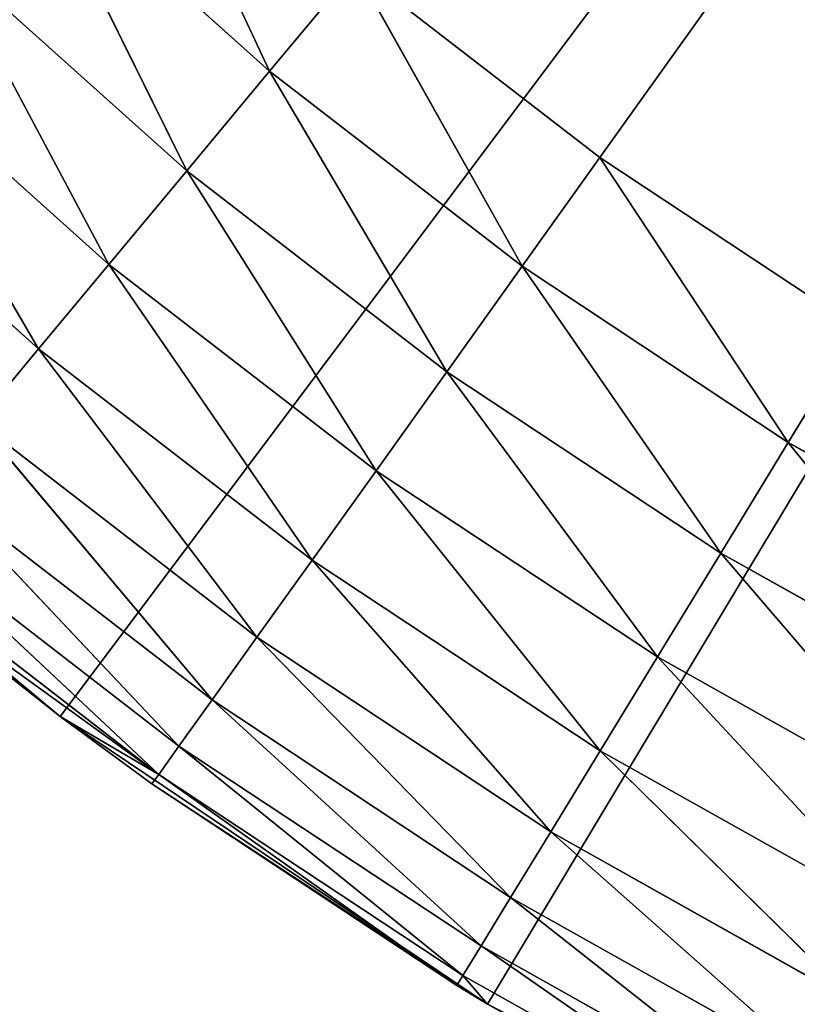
# Model space of a CAD drawing. Header units: centimetres. Extents: x 0.1 to 28.1, y 0.1 to 9.9.
# Tile 203 of 256: x 24.249 to 24.35, y 7.451 to 7.578. Entities that reach past the tile are written whole.
import ezdxf

# ---------------------------------------------------------------- set-up
doc = ezdxf.new("R2010")
doc.units = ezdxf.units.CM
doc.header["$LTSCALE"] = 2.54
doc.layers.get('0').update_dxf_attribs({"true_color": 0xff5454})

# ---------------------------------------------------------------- blocks, each defined once
blk = doc.blocks.new('P__ka na papier toaletowy COVUU.STL')
at = {"color": 0}
for p, q in [((24.64437, 8.00778, 22.15), (24.25423, 7.48788, 22.15)), ((24.64437, 8.00778, 22.15), (24.25423, 7.48788, 22.15)), ((24.30976, 7.45052, 22.15), (24.64437, 8.00778, 22.15)), ((24.30976, 7.45052, 22.15), (24.64437, 8.00778, 22.15)), ((24.32435, 7.56047, 22.65), (24.64437, 8.00778, 22.65)), ((24.32435, 7.56047, 22.65), (24.64437, 8.00778, 22.65)), ((24.28144, 7.57167, 22.64848), (24.26263, 7.61183, 22.65)), ((24.28144, 7.57167, 22.64848), (24.26263, 7.61183, 22.65)), ((24.27067, 7.55873, 22.64397), (24.25058, 7.59933, 22.64848)), ((24.27067, 7.55873, 22.64397), (24.25058, 7.59933, 22.64848)), ((24.28144, 7.57167, 22.64848), (24.25058, 7.59933, 22.64848)), ((24.28144, 7.57167, 22.64848), (24.25058, 7.59933, 22.64848)), ((24.26057, 7.54659, 22.6366), (24.23889, 7.58721, 22.64397)), ((24.26057, 7.54659, 22.6366), (24.23889, 7.58721, 22.64397)), ((24.27067, 7.55873, 22.64397), (24.23889, 7.58721, 22.64397)), ((24.27067, 7.55873, 22.64397), (24.23889, 7.58721, 22.64397)), ((24.29255, 7.58502, 22.65), (24.28144, 7.57167, 22.64848)), ((24.29255, 7.58502, 22.65), (24.28144, 7.57167, 22.64848)), ((24.29255, 7.58502, 22.65), (24.32435, 7.56047, 22.65)), ((24.29255, 7.58502, 22.65), (24.32435, 7.56047, 22.65)), ((24.29255, 7.58502, 22.65), (24.31424, 7.54634, 22.64848)), ((24.29255, 7.58502, 22.65), (24.31424, 7.54634, 22.64848)), ((24.25143, 7.53561, 22.62661), (24.22793, 7.57583, 22.6366)), ((24.25143, 7.53561, 22.62661), (24.22793, 7.57583, 22.6366)), ((24.26057, 7.54659, 22.6366), (24.22793, 7.57583, 22.6366)), ((24.26057, 7.54659, 22.6366), (24.22793, 7.57583, 22.6366)), ((24.28144, 7.57167, 22.64848), (24.27067, 7.55873, 22.64397)), ((24.28144, 7.57167, 22.64848), (24.27067, 7.55873, 22.64397)), ((24.28144, 7.57167, 22.64848), (24.31424, 7.54634, 22.64848)), ((24.28144, 7.57167, 22.64848), (24.31424, 7.54634, 22.64848)), ((24.28144, 7.57167, 22.64848), (24.30445, 7.53265, 22.64397)), ((24.28144, 7.57167, 22.64848), (24.30445, 7.53265, 22.64397)), ((24.25143, 7.53561, 22.62661), (24.21802, 7.56555, 22.62661)), ((24.25143, 7.53561, 22.62661), (24.21802, 7.56555, 22.62661)), ((24.31424, 7.54634, 22.64848), (24.32435, 7.56047, 22.65)), ((24.31424, 7.54634, 22.64848), (24.32435, 7.56047, 22.65)), ((24.32435, 7.56047, 22.65), (24.35785, 7.5383, 22.65)), ((24.32435, 7.56047, 22.65), (24.35785, 7.5383, 22.65)), ((24.32435, 7.56047, 22.65), (24.34881, 7.52348, 22.64848)), ((24.32435, 7.56047, 22.65), (24.34881, 7.52348, 22.64848)), ((24.27067, 7.55873, 22.64397), (24.26057, 7.54659, 22.6366)), ((24.27067, 7.55873, 22.64397), (24.26057, 7.54659, 22.6366)), ((24.27067, 7.55873, 22.64397), (24.30445, 7.53265, 22.64397)), ((24.27067, 7.55873, 22.64397), (24.30445, 7.53265, 22.64397)), ((24.27067, 7.55873, 22.64397), (24.29526, 7.5198, 22.6366)), ((24.27067, 7.55873, 22.64397), (24.29526, 7.5198, 22.6366)), ((24.26057, 7.54659, 22.6366), (24.25143, 7.53561, 22.62661)), ((24.26057, 7.54659, 22.6366), (24.25143, 7.53561, 22.62661)), ((24.26057, 7.54659, 22.6366), (24.29526, 7.5198, 22.6366)), ((24.26057, 7.54659, 22.6366), (24.29526, 7.5198, 22.6366)), ((24.26057, 7.54659, 22.6366), (24.28695, 7.50819, 22.62661)), ((24.26057, 7.54659, 22.6366), (24.28695, 7.50819, 22.62661)), ((24.30445, 7.53265, 22.64397), (24.31424, 7.54634, 22.64848)), ((24.30445, 7.53265, 22.64397), (24.31424, 7.54634, 22.64848)), ((24.31424, 7.54634, 22.64848), (24.34881, 7.52348, 22.64848)), ((24.31424, 7.54634, 22.64848), (24.34881, 7.52348, 22.64848)), ((24.31424, 7.54634, 22.64848), (24.34004, 7.5091, 22.64397)), ((24.31424, 7.54634, 22.64848), (24.34004, 7.5091, 22.64397)), ((24.35785, 7.5383, 22.65), (24.34881, 7.52348, 22.64848)), ((24.35785, 7.5383, 22.65), (24.34881, 7.52348, 22.64848)), ((24.25143, 7.53561, 22.62661), (24.24355, 7.52614, 22.61428)), ((24.25143, 7.53561, 22.62661), (24.24355, 7.52614, 22.61428)), ((24.25143, 7.53561, 22.62661), (24.28695, 7.50819, 22.62661)), ((24.25143, 7.53561, 22.62661), (24.28695, 7.50819, 22.62661)), ((24.25143, 7.53561, 22.62661), (24.27978, 7.49817, 22.61428)), ((24.25143, 7.53561, 22.62661), (24.27978, 7.49817, 22.61428)), ((24.29526, 7.5198, 22.6366), (24.30445, 7.53265, 22.64397)), ((24.29526, 7.5198, 22.6366), (24.30445, 7.53265, 22.64397)), ((24.30445, 7.53265, 22.64397), (24.34004, 7.5091, 22.64397)), ((24.30445, 7.53265, 22.64397), (24.34004, 7.5091, 22.64397)), ((24.30445, 7.53265, 22.64397), (24.33181, 7.49562, 22.6366)), ((24.30445, 7.53265, 22.64397), (24.33181, 7.49562, 22.6366)), ((24.20284, 7.53075, 22.15), (24.25423, 7.48788, 22.15)), ((24.20284, 7.53075, 22.15), (24.25423, 7.48788, 22.15)), ((24.24355, 7.52614, 22.61428), (24.27978, 7.49817, 22.61428)), ((24.24355, 7.52614, 22.61428), (24.27978, 7.49817, 22.61428)), ((24.24355, 7.52614, 22.61428), (24.27396, 7.49003, 22.6)), ((24.24355, 7.52614, 22.61428), (24.27396, 7.49003, 22.6)), ((24.34881, 7.52348, 22.64848), (24.34004, 7.5091, 22.64397)), ((24.34881, 7.52348, 22.64848), (24.34004, 7.5091, 22.64397)), ((24.37725, 7.48822, 22.64397), (24.34881, 7.52348, 22.64848)), ((24.37725, 7.48822, 22.64397), (24.34881, 7.52348, 22.64848)), ((24.38495, 7.50319, 22.64848), (24.34881, 7.52348, 22.64848)), ((24.38495, 7.50319, 22.64848), (24.34881, 7.52348, 22.64848)), ((24.28695, 7.50819, 22.62661), (24.29526, 7.5198, 22.6366)), ((24.28695, 7.50819, 22.62661), (24.29526, 7.5198, 22.6366)), ((24.29526, 7.5198, 22.6366), (24.33181, 7.49562, 22.6366)), ((24.29526, 7.5198, 22.6366), (24.33181, 7.49562, 22.6366)), ((24.29526, 7.5198, 22.6366), (24.32437, 7.48343, 22.62661)), ((24.29526, 7.5198, 22.6366), (24.32437, 7.48343, 22.62661)), ((24.23715, 7.51845, 22.6), (24.27396, 7.49003, 22.6)), ((24.23715, 7.51845, 22.6), (24.27396, 7.49003, 22.6)), ((24.23715, 7.51845, 22.6), (24.26967, 7.48404, 22.5842)), ((24.23715, 7.51845, 22.6), (24.26967, 7.48404, 22.5842)), ((24.23244, 7.51279, 22.5842), (24.26967, 7.48404, 22.5842)), ((24.23244, 7.51279, 22.5842), (24.26967, 7.48404, 22.5842)), ((24.23244, 7.51279, 22.5842), (24.26705, 7.48037, 22.56736)), ((24.23244, 7.51279, 22.5842), (24.26705, 7.48037, 22.56736)), ((24.22955, 7.50932, 22.56736), (24.26705, 7.48037, 22.56736)), ((24.22955, 7.50932, 22.56736), (24.26705, 7.48037, 22.56736)), ((24.34004, 7.5091, 22.64397), (24.33181, 7.49562, 22.6366)), ((24.34004, 7.5091, 22.64397), (24.33181, 7.49562, 22.6366)), ((24.37003, 7.47417, 22.6366), (24.34004, 7.5091, 22.64397)), ((24.37003, 7.47417, 22.6366), (24.34004, 7.5091, 22.64397)), ((24.37725, 7.48822, 22.64397), (24.34004, 7.5091, 22.64397)), ((24.37725, 7.48822, 22.64397), (24.34004, 7.5091, 22.64397)), ((24.25423, 7.48788, 22.15), (24.22858, 7.50816, 22.55)), ((24.25423, 7.48788, 22.15), (24.22858, 7.50816, 22.55)), ((24.25423, 7.48788, 22.55), (24.22858, 7.50816, 22.55)), ((24.22858, 7.50816, 22.55), (24.26705, 7.48037, 22.56736)), ((24.22858, 7.50816, 22.55), (24.26705, 7.48037, 22.56736)), ((24.25423, 7.48788, 22.55), (24.22858, 7.50816, 22.55)), ((24.27978, 7.49817, 22.61428), (24.28695, 7.50819, 22.62661)), ((24.27978, 7.49817, 22.61428), (24.28695, 7.50819, 22.62661)), ((24.28695, 7.50819, 22.62661), (24.32437, 7.48343, 22.62661)), ((24.28695, 7.50819, 22.62661), (24.32437, 7.48343, 22.62661)), ((24.28695, 7.50819, 22.62661), (24.31795, 7.47291, 22.61428)), ((24.28695, 7.50819, 22.62661), (24.31795, 7.47291, 22.61428)), ((24.27396, 7.49003, 22.6), (24.27978, 7.49817, 22.61428)), ((24.27396, 7.49003, 22.6), (24.27978, 7.49817, 22.61428)), ((24.27978, 7.49817, 22.61428), (24.31795, 7.47291, 22.61428)), ((24.27978, 7.49817, 22.61428), (24.31795, 7.47291, 22.61428)), ((24.27978, 7.49817, 22.61428), (24.31274, 7.46438, 22.6)), ((24.27978, 7.49817, 22.61428), (24.31274, 7.46438, 22.6)), ((24.33181, 7.49562, 22.6366), (24.32437, 7.48343, 22.62661)), ((24.33181, 7.49562, 22.6366), (24.32437, 7.48343, 22.62661)), ((24.3635, 7.46147, 22.62661), (24.33181, 7.49562, 22.6366)), ((24.3635, 7.46147, 22.62661), (24.33181, 7.49562, 22.6366)), ((24.37003, 7.47417, 22.6366), (24.33181, 7.49562, 22.6366)), ((24.37003, 7.47417, 22.6366), (24.33181, 7.49562, 22.6366)), ((24.26967, 7.48404, 22.5842), (24.27396, 7.49003, 22.6)), ((24.26967, 7.48404, 22.5842), (24.27396, 7.49003, 22.6)), ((24.27396, 7.49003, 22.6), (24.31274, 7.46438, 22.6)), ((24.27396, 7.49003, 22.6), (24.31274, 7.46438, 22.6)), ((24.27396, 7.49003, 22.6), (24.3089, 7.45809, 22.5842)), ((24.27396, 7.49003, 22.6), (24.3089, 7.45809, 22.5842)), ((24.25423, 7.48788, 22.15), (24.25423, 7.48788, 22.55)), ((24.25423, 7.48788, 22.15), (24.25423, 7.48788, 22.55)), ((24.25423, 7.48788, 22.15), (24.26616, 7.47914, 22.55)), ((24.26616, 7.47914, 22.55), (24.25423, 7.48788, 22.55)), ((24.25423, 7.48788, 22.15), (24.26616, 7.47914, 22.55)), ((24.25423, 7.48788, 22.15), (24.30976, 7.45052, 22.15)), ((24.25423, 7.48788, 22.15), (24.30976, 7.45052, 22.15)), ((24.25423, 7.48788, 22.55), (24.26705, 7.48037, 22.56736)), ((24.25423, 7.48788, 22.55), (24.26705, 7.48037, 22.56736)), ((24.26616, 7.47914, 22.55), (24.25423, 7.48788, 22.55)), ((24.26705, 7.48037, 22.56736), (24.26967, 7.48404, 22.5842)), ((24.26705, 7.48037, 22.56736), (24.26967, 7.48404, 22.5842)), ((24.26967, 7.48404, 22.5842), (24.3089, 7.45809, 22.5842)), ((24.26967, 7.48404, 22.5842), (24.3089, 7.45809, 22.5842)), ((24.26967, 7.48404, 22.5842), (24.30655, 7.45424, 22.56736)), ((24.26967, 7.48404, 22.5842), (24.30655, 7.45424, 22.56736)), ((24.32437, 7.48343, 22.62661), (24.31795, 7.47291, 22.61428)), ((24.32437, 7.48343, 22.62661), (24.31795, 7.47291, 22.61428)), ((24.35786, 7.45051, 22.61428), (24.32437, 7.48343, 22.62661)), ((24.35786, 7.45051, 22.61428), (24.32437, 7.48343, 22.62661)), ((24.3635, 7.46147, 22.62661), (24.32437, 7.48343, 22.62661)), ((24.3635, 7.46147, 22.62661), (24.32437, 7.48343, 22.62661)), ((24.26705, 7.48037, 22.56736), (24.26616, 7.47914, 22.55)), ((24.26705, 7.48037, 22.56736), (24.26616, 7.47914, 22.55)), ((24.26705, 7.48037, 22.56736), (24.30655, 7.45424, 22.56736)), ((24.26705, 7.48037, 22.56736), (24.30655, 7.45424, 22.56736)), ((24.26705, 7.48037, 22.56736), (24.30576, 7.45294, 22.55)), ((24.26705, 7.48037, 22.56736), (24.30576, 7.45294, 22.55)), ((24.30976, 7.45052, 22.15), (24.26616, 7.47914, 22.55)), ((24.30976, 7.45052, 22.15), (24.26616, 7.47914, 22.55)), ((24.30576, 7.45294, 22.55), (24.26616, 7.47914, 22.55)), ((24.30576, 7.45294, 22.55), (24.26616, 7.47914, 22.55)), ((24.31795, 7.47291, 22.61428), (24.31274, 7.46438, 22.6)), ((24.31795, 7.47291, 22.61428), (24.31274, 7.46438, 22.6)), ((24.35329, 7.44162, 22.6), (24.31795, 7.47291, 22.61428)), ((24.35329, 7.44162, 22.6), (24.31795, 7.47291, 22.61428)), ((24.35786, 7.45051, 22.61428), (24.31795, 7.47291, 22.61428)), ((24.35786, 7.45051, 22.61428), (24.31795, 7.47291, 22.61428)), ((24.31274, 7.46438, 22.6), (24.3089, 7.45809, 22.5842)), ((24.31274, 7.46438, 22.6), (24.3089, 7.45809, 22.5842)), ((24.34992, 7.43507, 22.5842), (24.31274, 7.46438, 22.6)), ((24.34992, 7.43507, 22.5842), (24.31274, 7.46438, 22.6)), ((24.35329, 7.44162, 22.6), (24.31274, 7.46438, 22.6)), ((24.35329, 7.44162, 22.6), (24.31274, 7.46438, 22.6)), ((24.3089, 7.45809, 22.5842), (24.30655, 7.45424, 22.56736)), ((24.3089, 7.45809, 22.5842), (24.30655, 7.45424, 22.56736)), ((24.34786, 7.43105, 22.56736), (24.3089, 7.45809, 22.5842)), ((24.34786, 7.43105, 22.56736), (24.3089, 7.45809, 22.5842)), ((24.34992, 7.43507, 22.5842), (24.3089, 7.45809, 22.5842)), ((24.34992, 7.43507, 22.5842), (24.3089, 7.45809, 22.5842)), ((24.30655, 7.45424, 22.56736), (24.30576, 7.45294, 22.55)), ((24.30976, 7.45052, 22.55), (24.30655, 7.45424, 22.56736)), ((24.34786, 7.43105, 22.56736), (24.30655, 7.45424, 22.56736)), ((24.34786, 7.43105, 22.56736), (24.30655, 7.45424, 22.56736)), ((24.30976, 7.45052, 22.15), (24.30576, 7.45294, 22.55)), ((24.30976, 7.45052, 22.55), (24.30576, 7.45294, 22.55)), ((24.30976, 7.45052, 22.15), (24.30576, 7.45294, 22.55)), ((24.34716, 7.4297, 22.55), (24.30976, 7.45052, 22.15)), ((24.30976, 7.45052, 22.15), (24.36883, 7.41907, 22.15)), ((24.34716, 7.4297, 22.55), (24.30976, 7.45052, 22.15)), ((24.34716, 7.4297, 22.55), (24.30976, 7.45052, 22.55)), ((24.30976, 7.45052, 22.55), (24.30976, 7.45052, 22.15)), ((24.30976, 7.45052, 22.55), (24.30976, 7.45052, 22.15)), ((24.30976, 7.45052, 22.15), (24.36883, 7.41907, 22.15)), ((24.34716, 7.4297, 22.55), (24.30976, 7.45052, 22.55)), ((24.34786, 7.43105, 22.56736), (24.30976, 7.45052, 22.55)), ((24.34786, 7.43105, 22.56736), (24.30976, 7.45052, 22.55))]:
    blk.add_line(p, q, dxfattribs=at)
mesh = blk.add_polyface(dxfattribs=at)
corners = [(27.64437, 0.05778, 34.05), (0.64437, 9.85778, 34.05), (27.64437, 9.85778, 34.05)]
mesh.append_faces([[corners[k] for k in face] for face in [(0, 1, 2)]], dxfattribs={"color": 0})
mesh = blk.add_polyface(dxfattribs=at)
corners = [(27.64437, 0.05778, 34.05), (0.64437, 0.05778, 34.05), (0.64437, 9.85778, 34.05)]
mesh.append_faces([[corners[k] for k in face] for face in [(0, 1, 2)]], dxfattribs={"color": 0})
mesh = blk.add_polyface(dxfattribs=at)
corners = [(27.64437, 9.85778, 34.25), (0.64437, 0.05778, 34.25), (27.64437, 0.05778, 34.25)]
mesh.append_faces([[corners[k] for k in face] for face in [(0, 1, 2)]], dxfattribs={"color": 0})
mesh = blk.add_polyface(dxfattribs=at)
corners = [(27.64437, 9.85778, 34.25), (0.64437, 9.85778, 34.25), (0.64437, 0.05778, 34.25)]
mesh.append_faces([[corners[k] for k in face] for face in [(0, 1, 2)]], dxfattribs={"color": 0})
mesh = blk.add_polyface(dxfattribs=at)
corners = [(24.64437, 8.00778, 22.15), (24.20284, 7.53075, 22.15), (24.15614, 7.57868, 22.15)]
mesh.append_faces([[corners[k] for k in face] for face in [(0, 1, 2)]], dxfattribs={"color": 0})
mesh = blk.add_polyface(dxfattribs=at)
corners = [(24.64437, 8.00778, 22.15), (24.25423, 7.48788, 22.15), (24.20284, 7.53075, 22.15)]
mesh.append_faces([[corners[k] for k in face] for face in [(0, 1, 2)]], dxfattribs={"color": 0})
mesh = blk.add_polyface(dxfattribs=at)
corners = [(24.64437, 8.00778, 22.15), (24.30976, 7.45052, 22.15), (24.25423, 7.48788, 22.15)]
mesh.append_faces([[corners[k] for k in face] for face in [(0, 1, 2)]], dxfattribs={"color": 0})
mesh = blk.add_polyface(dxfattribs=at)
corners = [(24.64437, 8.00778, 22.65), (24.29255, 7.58502, 22.65), (24.32435, 7.56047, 22.65)]
mesh.append_faces([[corners[k] for k in face] for face in [(0, 1, 2)]], dxfattribs={"color": 0})
mesh = blk.add_polyface(dxfattribs=at)
corners = [(24.64437, 8.00778, 22.15), (24.36883, 7.41907, 22.15), (24.30976, 7.45052, 22.15)]
mesh.append_faces([[corners[k] for k in face] for face in [(0, 1, 2)]], dxfattribs={"color": 0})
mesh = blk.add_polyface(dxfattribs=at)
corners = [(24.64437, 8.00778, 22.65), (24.32435, 7.56047, 22.65), (24.35785, 7.5383, 22.65)]
mesh.append_faces([[corners[k] for k in face] for face in [(0, 1, 2)]], dxfattribs={"color": 0})
mesh = blk.add_polyface(dxfattribs=at)
corners = [(28.14437, 6.05778, 22.15), (3.98905, 7.947, 22.15), (3.97326, 7.88807, 22.15)]
mesh.append_faces([[corners[k] for k in face] for face in [(0, 1, 2)]], dxfattribs={"color": 0})
mesh = blk.add_polyface(dxfattribs=at)
corners = [(28.14437, 6.05778, 22.15), (24.64437, 7.65778, 22.15), (3.98905, 7.947, 22.15)]
mesh.append_faces([[corners[k] for k in face] for face in [(0, 1, 2)]], dxfattribs={"color": 0})
mesh = blk.add_polyface(dxfattribs=at)
corners = [(24.34126, 7.83278, 22.05), (0.14437, 6.05778, 22.05), (24.31548, 7.88807, 22.05)]
mesh.append_faces([[corners[k] for k in face] for face in [(0, 1, 2)]], dxfattribs={"color": 0})
mesh = blk.add_polyface(dxfattribs=at)
corners = [(24.31548, 7.88807, 22.05), (0.14437, 6.05778, 22.05), (3.70515, 7.66309, 22.05)]
mesh.append_faces([[corners[k] for k in face] for face in [(0, 1, 2)]], dxfattribs={"color": 0})
mesh = blk.add_polyface(dxfattribs=at)
corners = [(28.14437, 6.05778, 22.15), (3.97326, 7.88807, 22.15), (3.94748, 7.83278, 22.15)]
mesh.append_faces([[corners[k] for k in face] for face in [(0, 1, 2)]], dxfattribs={"color": 0})
mesh = blk.add_polyface(dxfattribs=at)
corners = [(24.37626, 7.7828, 22.05), (0.14437, 6.05778, 22.05), (24.34126, 7.83278, 22.05)]
mesh.append_faces([[corners[k] for k in face] for face in [(0, 1, 2)]], dxfattribs={"color": 0})
mesh = blk.add_polyface(dxfattribs=at)
corners = [(28.14437, 6.05778, 22.15), (3.94748, 7.83278, 22.15), (3.91249, 7.7828, 22.15)]
mesh.append_faces([[corners[k] for k in face] for face in [(0, 1, 2)]], dxfattribs={"color": 0})
mesh = blk.add_polyface(dxfattribs=at)
corners = [(24.4194, 7.73966, 22.05), (0.14437, 6.05778, 22.05), (24.37626, 7.7828, 22.05)]
mesh.append_faces([[corners[k] for k in face] for face in [(0, 1, 2)]], dxfattribs={"color": 0})
mesh = blk.add_polyface(dxfattribs=at)
corners = [(28.14437, 6.05778, 22.15), (3.91249, 7.7828, 22.15), (3.86935, 7.73966, 22.15)]
mesh.append_faces([[corners[k] for k in face] for face in [(0, 1, 2)]], dxfattribs={"color": 0})
mesh = blk.add_polyface(dxfattribs=at)
corners = [(24.46937, 7.70467, 22.05), (0.14437, 6.05778, 22.05), (24.4194, 7.73966, 22.05)]
mesh.append_faces([[corners[k] for k in face] for face in [(0, 1, 2)]], dxfattribs={"color": 0})
mesh = blk.add_polyface(dxfattribs=at)
corners = [(28.14437, 6.05778, 22.15), (3.86935, 7.73966, 22.15), (3.81937, 7.70467, 22.15)]
mesh.append_faces([[corners[k] for k in face] for face in [(0, 1, 2)]], dxfattribs={"color": 0})
mesh = blk.add_polyface(dxfattribs=at)
corners = [(24.52466, 7.67888, 22.05), (0.14437, 6.05778, 22.05), (24.46937, 7.70467, 22.05)]
mesh.append_faces([[corners[k] for k in face] for face in [(0, 1, 2)]], dxfattribs={"color": 0})
mesh = blk.add_polyface(dxfattribs=at)
corners = [(28.14437, 6.05778, 22.15), (3.81937, 7.70467, 22.15), (3.76408, 7.67888, 22.15)]
mesh.append_faces([[corners[k] for k in face] for face in [(0, 1, 2)]], dxfattribs={"color": 0})
mesh = blk.add_polyface(dxfattribs=at)
corners = [(28.14437, 6.05778, 22.05), (0.14437, 6.05778, 22.05), (24.52466, 7.67888, 22.05)]
mesh.append_faces([[corners[k] for k in face] for face in [(0, 1, 2)]], dxfattribs={"color": 0})
mesh = blk.add_polyface(dxfattribs=at)
corners = [(28.14437, 6.05778, 22.15), (3.76408, 7.67888, 22.15), (0.14437, 6.05778, 22.15)]
mesh.append_faces([[corners[k] for k in face] for face in [(0, 1, 2)]], dxfattribs={"color": 0})
mesh = blk.add_polyface(dxfattribs=at)
corners = [(24.28144, 7.57167, 22.64848), (24.26263, 7.61183, 22.65), (24.25058, 7.59933, 22.64848)]
mesh.append_faces([[corners[k] for k in face] for face in [(0, 1, 2)]], dxfattribs={"color": 0})
mesh = blk.add_polyface(dxfattribs=at)
corners = [(24.29255, 7.58502, 22.65), (24.26263, 7.61183, 22.65), (24.28144, 7.57167, 22.64848)]
mesh.append_faces([[corners[k] for k in face] for face in [(0, 1, 2)]], dxfattribs={"color": 0})
mesh = blk.add_polyface(dxfattribs=at)
corners = [(24.27067, 7.55873, 22.64397), (24.25058, 7.59933, 22.64848), (24.23889, 7.58721, 22.64397)]
mesh.append_faces([[corners[k] for k in face] for face in [(0, 1, 2)]], dxfattribs={"color": 0})
mesh = blk.add_polyface(dxfattribs=at)
corners = [(24.28144, 7.57167, 22.64848), (24.25058, 7.59933, 22.64848), (24.27067, 7.55873, 22.64397)]
mesh.append_faces([[corners[k] for k in face] for face in [(0, 1, 2)]], dxfattribs={"color": 0})
mesh = blk.add_polyface(dxfattribs=at)
corners = [(24.26057, 7.54659, 22.6366), (24.23889, 7.58721, 22.64397), (24.22793, 7.57583, 22.6366)]
mesh.append_faces([[corners[k] for k in face] for face in [(0, 1, 2)]], dxfattribs={"color": 0})
mesh = blk.add_polyface(dxfattribs=at)
corners = [(24.27067, 7.55873, 22.64397), (24.23889, 7.58721, 22.64397), (24.26057, 7.54659, 22.6366)]
mesh.append_faces([[corners[k] for k in face] for face in [(0, 1, 2)]], dxfattribs={"color": 0})
mesh = blk.add_polyface(dxfattribs=at)
corners = [(24.31424, 7.54634, 22.64848), (24.29255, 7.58502, 22.65), (24.28144, 7.57167, 22.64848)]
mesh.append_faces([[corners[k] for k in face] for face in [(0, 1, 2)]], dxfattribs={"color": 0})
mesh = blk.add_polyface(dxfattribs=at)
corners = [(24.32435, 7.56047, 22.65), (24.29255, 7.58502, 22.65), (24.31424, 7.54634, 22.64848)]
mesh.append_faces([[corners[k] for k in face] for face in [(0, 1, 2)]], dxfattribs={"color": 0})
mesh = blk.add_polyface(dxfattribs=at)
corners = [(24.25143, 7.53561, 22.62661), (24.22793, 7.57583, 22.6366), (24.21802, 7.56555, 22.62661)]
mesh.append_faces([[corners[k] for k in face] for face in [(0, 1, 2)]], dxfattribs={"color": 0})
mesh = blk.add_polyface(dxfattribs=at)
corners = [(24.26057, 7.54659, 22.6366), (24.22793, 7.57583, 22.6366), (24.25143, 7.53561, 22.62661)]
mesh.append_faces([[corners[k] for k in face] for face in [(0, 1, 2)]], dxfattribs={"color": 0})
mesh = blk.add_polyface(dxfattribs=at)
corners = [(24.30445, 7.53265, 22.64397), (24.28144, 7.57167, 22.64848), (24.27067, 7.55873, 22.64397)]
mesh.append_faces([[corners[k] for k in face] for face in [(0, 1, 2)]], dxfattribs={"color": 0})
mesh = blk.add_polyface(dxfattribs=at)
corners = [(24.31424, 7.54634, 22.64848), (24.28144, 7.57167, 22.64848), (24.30445, 7.53265, 22.64397)]
mesh.append_faces([[corners[k] for k in face] for face in [(0, 1, 2)]], dxfattribs={"color": 0})
mesh = blk.add_polyface(dxfattribs=at)
corners = [(24.25143, 7.53561, 22.62661), (24.21802, 7.56555, 22.62661), (24.24355, 7.52614, 22.61428)]
mesh.append_faces([[corners[k] for k in face] for face in [(0, 1, 2)]], dxfattribs={"color": 0})
mesh = blk.add_polyface(dxfattribs=at)
corners = [(24.34881, 7.52348, 22.64848), (24.32435, 7.56047, 22.65), (24.31424, 7.54634, 22.64848)]
mesh.append_faces([[corners[k] for k in face] for face in [(0, 1, 2)]], dxfattribs={"color": 0})
mesh = blk.add_polyface(dxfattribs=at)
corners = [(24.35785, 7.5383, 22.65), (24.32435, 7.56047, 22.65), (24.34881, 7.52348, 22.64848)]
mesh.append_faces([[corners[k] for k in face] for face in [(0, 1, 2)]], dxfattribs={"color": 0})
mesh = blk.add_polyface(dxfattribs=at)
corners = [(24.29526, 7.5198, 22.6366), (24.27067, 7.55873, 22.64397), (24.26057, 7.54659, 22.6366)]
mesh.append_faces([[corners[k] for k in face] for face in [(0, 1, 2)]], dxfattribs={"color": 0})
mesh = blk.add_polyface(dxfattribs=at)
corners = [(24.30445, 7.53265, 22.64397), (24.27067, 7.55873, 22.64397), (24.29526, 7.5198, 22.6366)]
mesh.append_faces([[corners[k] for k in face] for face in [(0, 1, 2)]], dxfattribs={"color": 0})
mesh = blk.add_polyface(dxfattribs=at)
corners = [(24.28695, 7.50819, 22.62661), (24.26057, 7.54659, 22.6366), (24.25143, 7.53561, 22.62661)]
mesh.append_faces([[corners[k] for k in face] for face in [(0, 1, 2)]], dxfattribs={"color": 0})
mesh = blk.add_polyface(dxfattribs=at)
corners = [(24.29526, 7.5198, 22.6366), (24.26057, 7.54659, 22.6366), (24.28695, 7.50819, 22.62661)]
mesh.append_faces([[corners[k] for k in face] for face in [(0, 1, 2)]], dxfattribs={"color": 0})
mesh = blk.add_polyface(dxfattribs=at)
corners = [(24.34004, 7.5091, 22.64397), (24.31424, 7.54634, 22.64848), (24.30445, 7.53265, 22.64397)]
mesh.append_faces([[corners[k] for k in face] for face in [(0, 1, 2)]], dxfattribs={"color": 0})
mesh = blk.add_polyface(dxfattribs=at)
corners = [(24.34881, 7.52348, 22.64848), (24.31424, 7.54634, 22.64848), (24.34004, 7.5091, 22.64397)]
mesh.append_faces([[corners[k] for k in face] for face in [(0, 1, 2)]], dxfattribs={"color": 0})
mesh = blk.add_polyface(dxfattribs=at)
corners = [(24.38495, 7.50319, 22.64848), (24.35785, 7.5383, 22.65), (24.34881, 7.52348, 22.64848)]
mesh.append_faces([[corners[k] for k in face] for face in [(0, 1, 2)]], dxfattribs={"color": 0})
mesh = blk.add_polyface(dxfattribs=at)
corners = [(24.27978, 7.49817, 22.61428), (24.25143, 7.53561, 22.62661), (24.24355, 7.52614, 22.61428)]
mesh.append_faces([[corners[k] for k in face] for face in [(0, 1, 2)]], dxfattribs={"color": 0})
mesh = blk.add_polyface(dxfattribs=at)
corners = [(24.28695, 7.50819, 22.62661), (24.25143, 7.53561, 22.62661), (24.27978, 7.49817, 22.61428)]
mesh.append_faces([[corners[k] for k in face] for face in [(0, 1, 2)]], dxfattribs={"color": 0})
mesh = blk.add_polyface(dxfattribs=at)
corners = [(24.33181, 7.49562, 22.6366), (24.30445, 7.53265, 22.64397), (24.29526, 7.5198, 22.6366)]
mesh.append_faces([[corners[k] for k in face] for face in [(0, 1, 2)]], dxfattribs={"color": 0})
mesh = blk.add_polyface(dxfattribs=at)
corners = [(24.34004, 7.5091, 22.64397), (24.30445, 7.53265, 22.64397), (24.33181, 7.49562, 22.6366)]
mesh.append_faces([[corners[k] for k in face] for face in [(0, 1, 2)]], dxfattribs={"color": 0})
mesh = blk.add_polyface(dxfattribs=at)
corners = [(24.22858, 7.50816, 22.55), (24.20284, 7.53075, 22.15), (24.25423, 7.48788, 22.15)]
mesh.append_faces([[corners[k] for k in face] for face in [(0, 1, 2)]], dxfattribs={"color": 0})
mesh = blk.add_polyface(dxfattribs=at)
corners = [(24.24355, 7.52614, 22.61428), (24.23715, 7.51845, 22.6), (24.27396, 7.49003, 22.6)]
mesh.append_faces([[corners[k] for k in face] for face in [(0, 1, 2)]], dxfattribs={"color": 0})
mesh = blk.add_polyface(dxfattribs=at)
corners = [(24.24355, 7.52614, 22.61428), (24.27396, 7.49003, 22.6), (24.27978, 7.49817, 22.61428)]
mesh.append_faces([[corners[k] for k in face] for face in [(0, 1, 2)]], dxfattribs={"color": 0})
mesh = blk.add_polyface(dxfattribs=at)
corners = [(24.37725, 7.48822, 22.64397), (24.34881, 7.52348, 22.64848), (24.34004, 7.5091, 22.64397)]
mesh.append_faces([[corners[k] for k in face] for face in [(0, 1, 2)]], dxfattribs={"color": 0})
mesh = blk.add_polyface(dxfattribs=at)
corners = [(24.38495, 7.50319, 22.64848), (24.34881, 7.52348, 22.64848), (24.37725, 7.48822, 22.64397)]
mesh.append_faces([[corners[k] for k in face] for face in [(0, 1, 2)]], dxfattribs={"color": 0})
mesh = blk.add_polyface(dxfattribs=at)
corners = [(24.32437, 7.48343, 22.62661), (24.29526, 7.5198, 22.6366), (24.28695, 7.50819, 22.62661)]
mesh.append_faces([[corners[k] for k in face] for face in [(0, 1, 2)]], dxfattribs={"color": 0})
mesh = blk.add_polyface(dxfattribs=at)
corners = [(24.33181, 7.49562, 22.6366), (24.29526, 7.5198, 22.6366), (24.32437, 7.48343, 22.62661)]
mesh.append_faces([[corners[k] for k in face] for face in [(0, 1, 2)]], dxfattribs={"color": 0})
mesh = blk.add_polyface(dxfattribs=at)
corners = [(24.23715, 7.51845, 22.6), (24.23244, 7.51279, 22.5842), (24.26967, 7.48404, 22.5842)]
mesh.append_faces([[corners[k] for k in face] for face in [(0, 1, 2)]], dxfattribs={"color": 0})
mesh = blk.add_polyface(dxfattribs=at)
corners = [(24.23715, 7.51845, 22.6), (24.26967, 7.48404, 22.5842), (24.27396, 7.49003, 22.6)]
mesh.append_faces([[corners[k] for k in face] for face in [(0, 1, 2)]], dxfattribs={"color": 0})
mesh = blk.add_polyface(dxfattribs=at)
corners = [(24.23244, 7.51279, 22.5842), (24.22955, 7.50932, 22.56736), (24.26705, 7.48037, 22.56736)]
mesh.append_faces([[corners[k] for k in face] for face in [(0, 1, 2)]], dxfattribs={"color": 0})
mesh = blk.add_polyface(dxfattribs=at)
corners = [(24.23244, 7.51279, 22.5842), (24.26705, 7.48037, 22.56736), (24.26967, 7.48404, 22.5842)]
mesh.append_faces([[corners[k] for k in face] for face in [(0, 1, 2)]], dxfattribs={"color": 0})
mesh = blk.add_polyface(dxfattribs=at)
corners = [(24.22955, 7.50932, 22.56736), (24.22858, 7.50816, 22.55), (24.26705, 7.48037, 22.56736)]
mesh.append_faces([[corners[k] for k in face] for face in [(0, 1, 2)]], dxfattribs={"color": 0})
mesh = blk.add_polyface(dxfattribs=at)
corners = [(24.37003, 7.47417, 22.6366), (24.34004, 7.5091, 22.64397), (24.33181, 7.49562, 22.6366)]
mesh.append_faces([[corners[k] for k in face] for face in [(0, 1, 2)]], dxfattribs={"color": 0})
mesh = blk.add_polyface(dxfattribs=at)
corners = [(24.37725, 7.48822, 22.64397), (24.34004, 7.5091, 22.64397), (24.37003, 7.47417, 22.6366)]
mesh.append_faces([[corners[k] for k in face] for face in [(0, 1, 2)]], dxfattribs={"color": 0})
mesh = blk.add_polyface(dxfattribs=at)
corners = [(24.22858, 7.50816, 22.55), (24.25423, 7.48788, 22.15), (24.25423, 7.48788, 22.55)]
mesh.append_faces([[corners[k] for k in face] for face in [(0, 1, 2)]], dxfattribs={"color": 0})
mesh = blk.add_polyface(dxfattribs=at)
corners = [(24.26705, 7.48037, 22.56736), (24.22858, 7.50816, 22.55), (24.25423, 7.48788, 22.55)]
mesh.append_faces([[corners[k] for k in face] for face in [(0, 1, 2)]], dxfattribs={"color": 0})
mesh = blk.add_polyface(dxfattribs=at)
corners = [(24.31795, 7.47291, 22.61428), (24.28695, 7.50819, 22.62661), (24.27978, 7.49817, 22.61428)]
mesh.append_faces([[corners[k] for k in face] for face in [(0, 1, 2)]], dxfattribs={"color": 0})
mesh = blk.add_polyface(dxfattribs=at)
corners = [(24.32437, 7.48343, 22.62661), (24.28695, 7.50819, 22.62661), (24.31795, 7.47291, 22.61428)]
mesh.append_faces([[corners[k] for k in face] for face in [(0, 1, 2)]], dxfattribs={"color": 0})
mesh = blk.add_polyface(dxfattribs=at)
corners = [(24.27978, 7.49817, 22.61428), (24.27396, 7.49003, 22.6), (24.31274, 7.46438, 22.6)]
mesh.append_faces([[corners[k] for k in face] for face in [(0, 1, 2)]], dxfattribs={"color": 0})
mesh = blk.add_polyface(dxfattribs=at)
corners = [(24.27978, 7.49817, 22.61428), (24.31274, 7.46438, 22.6), (24.31795, 7.47291, 22.61428)]
mesh.append_faces([[corners[k] for k in face] for face in [(0, 1, 2)]], dxfattribs={"color": 0})
mesh = blk.add_polyface(dxfattribs=at)
corners = [(24.3635, 7.46147, 22.62661), (24.33181, 7.49562, 22.6366), (24.32437, 7.48343, 22.62661)]
mesh.append_faces([[corners[k] for k in face] for face in [(0, 1, 2)]], dxfattribs={"color": 0})
mesh = blk.add_polyface(dxfattribs=at)
corners = [(24.37003, 7.47417, 22.6366), (24.33181, 7.49562, 22.6366), (24.3635, 7.46147, 22.62661)]
mesh.append_faces([[corners[k] for k in face] for face in [(0, 1, 2)]], dxfattribs={"color": 0})
mesh = blk.add_polyface(dxfattribs=at)
corners = [(24.27396, 7.49003, 22.6), (24.26967, 7.48404, 22.5842), (24.3089, 7.45809, 22.5842)]
mesh.append_faces([[corners[k] for k in face] for face in [(0, 1, 2)]], dxfattribs={"color": 0})
mesh = blk.add_polyface(dxfattribs=at)
corners = [(24.27396, 7.49003, 22.6), (24.3089, 7.45809, 22.5842), (24.31274, 7.46438, 22.6)]
mesh.append_faces([[corners[k] for k in face] for face in [(0, 1, 2)]], dxfattribs={"color": 0})
mesh = blk.add_polyface(dxfattribs=at)
corners = [(24.25423, 7.48788, 22.55), (24.25423, 7.48788, 22.15), (24.26616, 7.47914, 22.55)]
mesh.append_faces([[corners[k] for k in face] for face in [(0, 1, 2)]], dxfattribs={"color": 0})
mesh = blk.add_polyface(dxfattribs=at)
corners = [(24.26616, 7.47914, 22.55), (24.25423, 7.48788, 22.15), (24.30976, 7.45052, 22.15)]
mesh.append_faces([[corners[k] for k in face] for face in [(0, 1, 2)]], dxfattribs={"color": 0})
mesh = blk.add_polyface(dxfattribs=at)
corners = [(24.26705, 7.48037, 22.56736), (24.25423, 7.48788, 22.55), (24.26616, 7.47914, 22.55)]
mesh.append_faces([[corners[k] for k in face] for face in [(0, 1, 2)]], dxfattribs={"color": 0})
mesh = blk.add_polyface(dxfattribs=at)
corners = [(24.26967, 7.48404, 22.5842), (24.26705, 7.48037, 22.56736), (24.30655, 7.45424, 22.56736)]
mesh.append_faces([[corners[k] for k in face] for face in [(0, 1, 2)]], dxfattribs={"color": 0})
mesh = blk.add_polyface(dxfattribs=at)
corners = [(24.26967, 7.48404, 22.5842), (24.30655, 7.45424, 22.56736), (24.3089, 7.45809, 22.5842)]
mesh.append_faces([[corners[k] for k in face] for face in [(0, 1, 2)]], dxfattribs={"color": 0})
mesh = blk.add_polyface(dxfattribs=at)
corners = [(24.35786, 7.45051, 22.61428), (24.32437, 7.48343, 22.62661), (24.31795, 7.47291, 22.61428)]
mesh.append_faces([[corners[k] for k in face] for face in [(0, 1, 2)]], dxfattribs={"color": 0})
mesh = blk.add_polyface(dxfattribs=at)
corners = [(24.3635, 7.46147, 22.62661), (24.32437, 7.48343, 22.62661), (24.35786, 7.45051, 22.61428)]
mesh.append_faces([[corners[k] for k in face] for face in [(0, 1, 2)]], dxfattribs={"color": 0})
mesh = blk.add_polyface(dxfattribs=at)
corners = [(24.26705, 7.48037, 22.56736), (24.26616, 7.47914, 22.55), (24.30576, 7.45294, 22.55)]
mesh.append_faces([[corners[k] for k in face] for face in [(0, 1, 2)]], dxfattribs={"color": 0})
mesh = blk.add_polyface(dxfattribs=at)
corners = [(24.26705, 7.48037, 22.56736), (24.30576, 7.45294, 22.55), (24.30655, 7.45424, 22.56736)]
mesh.append_faces([[corners[k] for k in face] for face in [(0, 1, 2)]], dxfattribs={"color": 0})
mesh = blk.add_polyface(dxfattribs=at)
corners = [(24.26616, 7.47914, 22.55), (24.30976, 7.45052, 22.15), (24.30576, 7.45294, 22.55)]
mesh.append_faces([[corners[k] for k in face] for face in [(0, 1, 2)]], dxfattribs={"color": 0})
mesh = blk.add_polyface(dxfattribs=at)
corners = [(24.31795, 7.47291, 22.61428), (24.31274, 7.46438, 22.6), (24.35329, 7.44162, 22.6)]
mesh.append_faces([[corners[k] for k in face] for face in [(0, 1, 2)]], dxfattribs={"color": 0})
mesh = blk.add_polyface(dxfattribs=at)
corners = [(24.31795, 7.47291, 22.61428), (24.35329, 7.44162, 22.6), (24.35786, 7.45051, 22.61428)]
mesh.append_faces([[corners[k] for k in face] for face in [(0, 1, 2)]], dxfattribs={"color": 0})
mesh = blk.add_polyface(dxfattribs=at)
corners = [(24.31274, 7.46438, 22.6), (24.3089, 7.45809, 22.5842), (24.34992, 7.43507, 22.5842)]
mesh.append_faces([[corners[k] for k in face] for face in [(0, 1, 2)]], dxfattribs={"color": 0})
mesh = blk.add_polyface(dxfattribs=at)
corners = [(24.31274, 7.46438, 22.6), (24.34992, 7.43507, 22.5842), (24.35329, 7.44162, 22.6)]
mesh.append_faces([[corners[k] for k in face] for face in [(0, 1, 2)]], dxfattribs={"color": 0})
mesh = blk.add_polyface(dxfattribs=at)
corners = [(24.3089, 7.45809, 22.5842), (24.30655, 7.45424, 22.56736), (24.34786, 7.43105, 22.56736)]
mesh.append_faces([[corners[k] for k in face] for face in [(0, 1, 2)]], dxfattribs={"color": 0})
mesh = blk.add_polyface(dxfattribs=at)
corners = [(24.3089, 7.45809, 22.5842), (24.34786, 7.43105, 22.56736), (24.34992, 7.43507, 22.5842)]
mesh.append_faces([[corners[k] for k in face] for face in [(0, 1, 2)]], dxfattribs={"color": 0})
mesh = blk.add_polyface(dxfattribs=at)
corners = [(24.30655, 7.45424, 22.56736), (24.30976, 7.45052, 22.55), (24.34786, 7.43105, 22.56736)]
mesh.append_faces([[corners[k] for k in face] for face in [(0, 1, 2)]], dxfattribs={"color": 0})
mesh = blk.add_polyface(dxfattribs=at)
corners = [(24.30576, 7.45294, 22.55), (24.30976, 7.45052, 22.15), (24.30976, 7.45052, 22.55)]
mesh.append_faces([[corners[k] for k in face] for face in [(0, 1, 2)]], dxfattribs={"color": 0})
mesh = blk.add_polyface(dxfattribs=at)
corners = [(24.34716, 7.4297, 22.55), (24.30976, 7.45052, 22.15), (24.36883, 7.41907, 22.15)]
mesh.append_faces([[corners[k] for k in face] for face in [(0, 1, 2)]], dxfattribs={"color": 0})
mesh = blk.add_polyface(dxfattribs=at)
corners = [(24.30976, 7.45052, 22.55), (24.30976, 7.45052, 22.15), (24.34716, 7.4297, 22.55)]
mesh.append_faces([[corners[k] for k in face] for face in [(0, 1, 2)]], dxfattribs={"color": 0})
mesh = blk.add_polyface(dxfattribs=at)
corners = [(24.34786, 7.43105, 22.56736), (24.30976, 7.45052, 22.55), (24.34716, 7.4297, 22.55)]
mesh.append_faces([[corners[k] for k in face] for face in [(0, 1, 2)]], dxfattribs={"color": 0})

msp = doc.modelspace()

# ---------------------------------------------------------------- block references
at = {"color": 0}
msp.add_blockref('P__ka na papier toaletowy COVUU.STL', (0, 0), dxfattribs=at)

doc.saveas('drawing.dxf')
